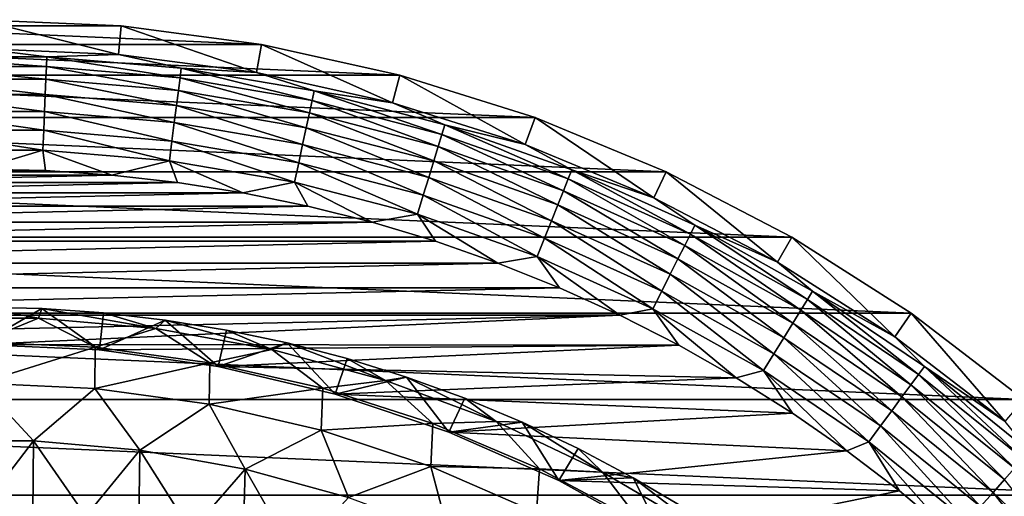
# Model space of a CAD drawing. Header units: metres. Extents: x -82 to 82, y -464 to 32.
# Tile 249 of 256: x 0.8 to 20.5, y 22.96 to 32.5. Entities that reach past the tile are written whole.
import ezdxf

# ---------------------------------------------------------------- set-up
doc = ezdxf.new("R2010")
doc.units = ezdxf.units.M
doc.layers.add('solid_K244121000C07', color=7, linetype='CONTINUOUS')

msp = doc.modelspace()

# ---------------------------------------------------------------- linework, layer by layer
at = {"layer": 'solid_K244121000C07'}
for points in [[(-2.832545, 32.376324, -289), (0, 32.499992, -289), (2.832545, 32.376324, -289)], [(2.782422, 31.803217, -286.852966), (2.832545, 32.376324, -289), (0, 32.499992, -289)], [(0.000001, 31.9247, -286.852966), (2.782422, 31.803217, -286.852966), (0, 32.499992, -289)], [(-5.643534, 32.006252, -289), (-2.832545, 32.376324, -289), (5.643534, 32.006252, -289)], [(-2.832545, 32.376324, -289), (2.832545, 32.376324, -289), (5.643534, 32.006252, -289)], [(2.782422, 31.803217, -286.852966), (5.543667, 31.439692, -286.852966), (2.832545, 32.376324, -289)], [(5.543667, 31.439692, -286.852966), (5.643534, 32.006252, -289), (2.832545, 32.376324, -289)], [(-8.411572, 31.392595, -289), (-5.643534, 32.006252, -289), (8.411572, 31.392595, -289)], [(-5.643534, 32.006252, -289), (5.643534, 32.006252, -289), (8.411572, 31.392595, -289)], [(1.349123, 31.759415, -286.470459), (0.000001, 31.9247, -286.852966), (-1.349123, 31.759415, -286.470459)], [(1.349123, 31.759415, -286.470459), (2.782422, 31.803217, -286.852966), (0.000001, 31.9247, -286.852966)], [(5.543667, 31.439692, -286.852966), (8.262721, 30.836893, -286.852966), (5.643534, 32.006252, -289)], [(8.262721, 30.836893, -286.852966), (8.411572, 31.392595, -289), (5.643534, 32.006252, -289)], [(-1.349123, 31.759415, -286.470459), (-1.340705, 31.561232, -286.112762), (1.340705, 31.561232, -286.112762)], [(1.349123, 31.759415, -286.470459), (-1.349123, 31.759415, -286.470459), (1.340705, 31.561232, -286.112762)], [(1.349123, 31.759415, -286.470459), (1.340705, 31.561232, -286.112762), (4.012454, 31.333832, -286.112762)], [(4.03765, 31.530588, -286.470459), (2.782422, 31.803217, -286.852966), (1.349123, 31.759415, -286.470459)], [(4.03765, 31.530588, -286.470459), (1.349123, 31.759415, -286.470459), (4.012454, 31.333832, -286.112762)], [(4.03765, 31.530588, -286.470459), (5.543667, 31.439692, -286.852966), (2.782422, 31.803217, -286.852966)], [(-1.340705, 31.561232, -286.112762), (-1.329923, 31.30743, -285.792206), (1.329923, 31.30743, -285.792206)], [(1.340705, 31.561232, -286.112762), (-1.340705, 31.561232, -286.112762), (1.329923, 31.30743, -285.792206)], [(1.340705, 31.561232, -286.112762), (1.329923, 31.30743, -285.792206), (3.980188, 31.08186, -285.792206)], [(4.012454, 31.333832, -286.112762), (1.340705, 31.561232, -286.112762), (3.980188, 31.08186, -285.792206)], [(4.03765, 31.530588, -286.470459), (4.012454, 31.333832, -286.112762), (6.655294, 30.880672, -286.112762)], [(6.697085, 31.074581, -286.470459), (5.543667, 31.439692, -286.852966), (4.03765, 31.530588, -286.470459)], [(6.697085, 31.074581, -286.470459), (4.03765, 31.530588, -286.470459), (6.655294, 30.880672, -286.112762)], [(-11.115596, 30.540026, -289), (-8.411572, 31.392595, -289), (11.115596, 30.540026, -289)], [(-8.411572, 31.392595, -289), (8.411572, 31.392595, -289), (11.115596, 30.540026, -289)], [(4.012454, 31.333832, -286.112762), (3.980188, 31.08186, -285.792206), (6.601775, 30.632343, -285.792206)], [(6.655294, 30.880672, -286.112762), (4.012454, 31.333832, -286.112762), (6.601775, 30.632343, -285.792206)], [(6.697085, 31.074581, -286.470459), (8.262721, 30.836893, -286.852966), (5.543667, 31.439692, -286.852966)], [(8.262721, 30.836893, -286.852966), (10.918892, 29.999405, -286.852966), (8.411572, 31.392595, -289)], [(10.918892, 29.999405, -286.852966), (11.115596, 30.540026, -289), (8.411572, 31.392595, -289)], [(-1.329923, 31.30743, -285.792206), (-1.317068, 31.004801, -285.517365), (1.317068, 31.004801, -285.517365)], [(1.329923, 31.30743, -285.792206), (-1.329923, 31.30743, -285.792206), (1.317068, 31.004801, -285.517365)], [(1.329923, 31.30743, -285.792206), (1.317068, 31.004801, -285.517365), (3.941714, 30.78141, -285.517365)], [(3.980188, 31.08186, -285.792206), (1.329923, 31.30743, -285.792206), (3.941714, 30.78141, -285.517365)], [(-1.317068, 31.004801, -285.517365), (-1.302482, 30.661448, -285.295593), (1.302482, 30.661448, -285.295593)], [(1.317068, 31.004801, -285.517365), (-1.317068, 31.004801, -285.517365), (1.302482, 30.661448, -285.295593)], [(1.317068, 31.004801, -285.517365), (1.302482, 30.661448, -285.295593), (3.898062, 30.440531, -285.295593)], [(3.941714, 30.78141, -285.517365), (1.317068, 31.004801, -285.517365), (3.898062, 30.440531, -285.295593)], [(3.980188, 31.08186, -285.792206), (3.941714, 30.78141, -285.517365), (6.53796, 30.336239, -285.517365)], [(6.601775, 30.632343, -285.792206), (3.980188, 31.08186, -285.792206), (6.53796, 30.336239, -285.517365)], [(6.697085, 31.074581, -286.470459), (6.655294, 30.880672, -286.112762), (9.250182, 30.205015, -286.112762)], [(9.308267, 30.394682, -286.470459), (8.262721, 30.836893, -286.852966), (6.697085, 31.074581, -286.470459)], [(9.308267, 30.394682, -286.470459), (6.697085, 31.074581, -286.470459), (9.250182, 30.205015, -286.112762)], [(3.941714, 30.78141, -285.517365), (3.898062, 30.440531, -285.295593), (6.465557, 30.00029, -285.295593)], [(6.53796, 30.336239, -285.517365), (3.941714, 30.78141, -285.517365), (6.465557, 30.00029, -285.295593)], [(6.655294, 30.880672, -286.112762), (6.601775, 30.632343, -285.792206), (9.175796, 29.96212, -285.792206)], [(9.250182, 30.205015, -286.112762), (6.655294, 30.880672, -286.112762), (9.175796, 29.96212, -285.792206)], [(9.308267, 30.394682, -286.470459), (10.918892, 29.999405, -286.852966), (8.262721, 30.836893, -286.852966)], [(-13.735025, 29.45503, -289), (-11.115596, 30.540026, -289), (13.735025, 29.45503, -289)], [(-11.115596, 30.540026, -289), (11.115596, 30.540026, -289), (13.735025, 29.45503, -289)], [(-1.302482, 30.661448, -285.295593), (-1.286557, 30.286558, -285.132813), (1.286557, 30.286558, -285.132813)], [(1.302482, 30.661448, -285.295593), (-1.302482, 30.661448, -285.295593), (1.286557, 30.286558, -285.132813)], [(1.302482, 30.661448, -285.295593), (1.286557, 30.286558, -285.132813), (3.850402, 30.068342, -285.132813)], [(3.898062, 30.440531, -285.295593), (1.302482, 30.661448, -285.295593), (3.850402, 30.068342, -285.132813)], [(6.601775, 30.632343, -285.792206), (6.53796, 30.336239, -285.517365), (9.0871, 29.672495, -285.517365)], [(9.175796, 29.96212, -285.792206), (6.601775, 30.632343, -285.792206), (9.0871, 29.672495, -285.517365)], [(10.918892, 29.999405, -286.852966), (13.491962, 28.933603, -286.852966), (11.115596, 30.540026, -289)], [(13.491962, 28.933603, -286.852966), (13.735025, 29.45503, -289), (11.115596, 30.540026, -289)], [(3.898062, 30.440531, -285.295593), (3.850402, 30.068342, -285.132813), (6.386504, 29.633484, -285.132813)], [(6.465557, 30.00029, -285.295593), (3.898062, 30.440531, -285.295593), (6.386504, 29.633484, -285.132813)], [(6.53796, 30.336239, -285.517365), (6.465557, 30.00029, -285.295593), (8.986467, 29.343895, -285.295593)], [(9.0871, 29.672495, -285.517365), (6.53796, 30.336239, -285.517365), (8.986467, 29.343895, -285.295593)], [(9.308267, 30.394682, -286.470459), (9.250182, 30.205015, -286.112762), (11.778422, 29.311731, -286.112762)], [(11.852383, 29.495789, -286.470459), (10.918892, 29.999405, -286.852966), (9.308267, 30.394682, -286.470459)], [(11.852383, 29.495789, -286.470459), (9.308267, 30.394682, -286.470459), (11.778422, 29.311731, -286.112762)], [(-1.286557, 30.286558, -285.132813), (-1.269719, 29.890167, -285.033386), (1.269719, 29.890167, -285.033386)], [(1.286557, 30.286558, -285.132813), (-1.286557, 30.286558, -285.132813), (1.269719, 29.890167, -285.033386)], [(1.286557, 30.286558, -285.132813), (1.269719, 29.890167, -285.033386), (3.800008, 29.674809, -285.033386)], [(3.850402, 30.068342, -285.132813), (1.286557, 30.286558, -285.132813), (3.800008, 29.674809, -285.033386)], [(9.250182, 30.205015, -286.112762), (9.175796, 29.96212, -285.792206), (11.683705, 29.076019, -285.792206)], [(11.778422, 29.311731, -286.112762), (9.250182, 30.205015, -286.112762), (11.683705, 29.076019, -285.792206)], [(3.850402, 30.068342, -285.132813), (3.800008, 29.674809, -285.033386), (6.302918, 29.245642, -285.033386)], [(6.386504, 29.633484, -285.132813), (3.850402, 30.068342, -285.132813), (6.302918, 29.245642, -285.033386)], [(6.465557, 30.00029, -285.295593), (6.386504, 29.633484, -285.132813), (8.876592, 28.985115, -285.132813)], [(8.986467, 29.343895, -285.295593), (6.465557, 30.00029, -285.295593), (8.876592, 28.985115, -285.132813)], [(9.175796, 29.96212, -285.792206), (9.0871, 29.672495, -285.517365), (11.570766, 28.79496, -285.517365)], [(11.683705, 29.076019, -285.792206), (9.175796, 29.96212, -285.792206), (11.570766, 28.79496, -285.517365)], [(11.852383, 29.495789, -286.470459), (13.491962, 28.933603, -286.852966), (10.918892, 29.999405, -286.852966)], [(1.269719, 29.890167, -285.033386), (-1.269719, 29.890167, -285.033386), (0.000015, 29.509882, -285)], [(1.269719, 29.890167, -285.033386), (0.000015, 29.509882, -285), (1.324367, 29.48015, -285)], [(1.269719, 29.890167, -285.033386), (1.324367, 29.48015, -285), (2.646049, 29.391012, -285)], [(3.800008, 29.674809, -285.033386), (1.269719, 29.890167, -285.033386), (2.646049, 29.391012, -285)], [(3.800008, 29.674809, -285.033386), (2.646049, 29.391012, -285), (3.9624, 29.242649, -285)], [(3.800008, 29.674809, -285.033386), (3.9624, 29.242649, -285), (5.270767, 29.03536, -285)], [(6.302918, 29.245642, -285.033386), (3.800008, 29.674809, -285.033386), (5.270767, 29.03536, -285)], [(6.386504, 29.633484, -285.132813), (6.302918, 29.245642, -285.033386), (8.760415, 28.605759, -285.033386)], [(8.876592, 28.985115, -285.132813), (6.386504, 29.633484, -285.132813), (8.760415, 28.605759, -285.033386)], [(9.0871, 29.672495, -285.517365), (8.986467, 29.343895, -285.295593), (11.44263, 28.476078, -285.295593)], [(11.570766, 28.79496, -285.517365), (9.0871, 29.672495, -285.517365), (11.44263, 28.476078, -285.295593)], [(-16.249926, 28.145864, -289), (-13.735025, 29.45503, -289), (16.249926, 28.145864, -289)], [(-13.735025, 29.45503, -289), (13.735025, 29.45503, -289), (16.249926, 28.145864, -289)], [(2.646049, 29.391012, -285), (-2.64602, 29.391014, -285), (-3.962372, 29.242653, -285)], [(3.9624, 29.242649, -285), (2.646049, 29.391012, -285), (-3.962372, 29.242653, -285)], [(1.324367, 29.48015, -285), (-1.324338, 29.48015, -285), (-2.64602, 29.391014, -285)], [(2.646049, 29.391012, -285), (1.324367, 29.48015, -285), (-2.64602, 29.391014, -285)], [(1.324367, 29.48015, -285), (0.000015, 29.509882, -285), (-1.324338, 29.48015, -285)], [(11.852383, 29.495789, -286.470459), (11.778422, 29.311731, -286.112762), (14.221799, 28.207256, -286.112762)], [(14.311102, 28.384378, -286.470459), (13.491962, 28.933603, -286.852966), (11.852383, 29.495789, -286.470459)], [(14.311102, 28.384378, -286.470459), (11.852383, 29.495789, -286.470459), (14.221799, 28.207256, -286.112762)], [(13.491962, 28.933603, -286.852966), (15.962351, 27.6476, -286.852966), (13.735025, 29.45503, -289)], [(15.962351, 27.6476, -286.852966), (16.249926, 28.145864, -289), (13.735025, 29.45503, -289)], [(3.9624, 29.242649, -285), (-3.962372, 29.242653, -285), (-5.270739, 29.035366, -285)], [(5.270767, 29.03536, -285), (3.9624, 29.242649, -285), (-5.270739, 29.035366, -285)], [(6.302918, 29.245642, -285.033386), (5.270767, 29.03536, -285), (6.568512, 28.769564, -285)], [(6.302918, 29.245642, -285.033386), (6.568512, 28.769564, -285), (7.853023, 28.445795, -285)], [(8.760415, 28.605759, -285.033386), (6.302918, 29.245642, -285.033386), (7.853023, 28.445795, -285)], [(8.986467, 29.343895, -285.295593), (8.876592, 28.985115, -285.132813), (11.302724, 28.127909, -285.132813)], [(11.44263, 28.476078, -285.295593), (8.986467, 29.343895, -285.295593), (11.302724, 28.127909, -285.132813)], [(11.778422, 29.311731, -286.112762), (11.683705, 29.076019, -285.792206), (14.107433, 27.980425, -285.792206)], [(14.221799, 28.207256, -286.112762), (11.778422, 29.311731, -286.112762), (14.107433, 27.980425, -285.792206)], [(5.270767, 29.03536, -285), (-5.270739, 29.035366, -285), (-6.568484, 28.769571, -285)], [(6.568512, 28.769564, -285), (5.270767, 29.03536, -285), (-6.568484, 28.769571, -285)], [(8.876592, 28.985115, -285.132813), (8.760415, 28.605759, -285.033386), (11.154794, 27.759771, -285.033386)], [(11.302724, 28.127909, -285.132813), (8.876592, 28.985115, -285.132813), (11.154794, 27.759771, -285.033386)], [(11.683705, 29.076019, -285.792206), (11.570766, 28.79496, -285.517365), (13.971066, 27.709957, -285.517365)], [(14.107433, 27.980425, -285.792206), (11.683705, 29.076019, -285.792206), (13.971066, 27.709957, -285.517365)], [(6.568512, 28.769564, -285), (-6.568484, 28.769571, -285), (-7.852995, 28.445803, -285)], [(7.853023, 28.445795, -285), (6.568512, 28.769564, -285), (-7.852995, 28.445803, -285)], [(11.570766, 28.79496, -285.517365), (11.44263, 28.476078, -285.295593), (13.816347, 27.40309, -285.295593)], [(13.971066, 27.709957, -285.517365), (11.570766, 28.79496, -285.517365), (13.816347, 27.40309, -285.295593)], [(14.311102, 28.384378, -286.470459), (15.962351, 27.6476, -286.852966), (13.491962, 28.933603, -286.852966)], [(8.760415, 28.605759, -285.033386), (7.853023, 28.445795, -285), (9.121709, 28.064705, -285)], [(8.760415, 28.605759, -285.033386), (9.121709, 28.064705, -285), (10.372012, 27.627062, -285)], [(11.154794, 27.759771, -285.033386), (8.760415, 28.605759, -285.033386), (10.372012, 27.627062, -285)], [(7.853023, 28.445795, -285), (-7.852995, 28.445803, -285), (-9.121681, 28.064713, -285)], [(9.121709, 28.064705, -285), (7.853023, 28.445795, -285), (-9.121681, 28.064713, -285)], [(11.44263, 28.476078, -285.295593), (11.302724, 28.127909, -285.132813), (13.647419, 27.068041, -285.132813)], [(13.816347, 27.40309, -285.295593), (11.44263, 28.476078, -285.295593), (13.647419, 27.068041, -285.132813)], [(14.311102, 28.384378, -286.470459), (14.221799, 28.207256, -286.112762), (16.562708, 26.899546, -286.112762)], [(16.66671, 27.068457, -286.470459), (15.962351, 27.6476, -286.852966), (14.311102, 28.384378, -286.470459)], [(16.66671, 27.068457, -286.470459), (14.311102, 28.384378, -286.470459), (16.562708, 26.899546, -286.112762)], [(14.221799, 28.207256, -286.112762), (14.107433, 27.980425, -285.792206), (16.429518, 26.683231, -285.792206)], [(16.562708, 26.899546, -286.112762), (14.221799, 28.207256, -286.112762), (16.429518, 26.683231, -285.792206)], [(-18.641155, 26.622492, -289), (-16.249926, 28.145864, -289), (18.641155, 26.622492, -289)], [(-16.249926, 28.145864, -289), (16.249926, 28.145864, -289), (18.641155, 26.622492, -289)], [(9.121709, 28.064705, -285), (-9.121681, 28.064713, -285), (-10.371985, 27.627071, -285)], [(10.372012, 27.627062, -285), (9.121709, 28.064705, -285), (-10.371985, 27.627071, -285)], [(11.302724, 28.127909, -285.132813), (11.154794, 27.759771, -285.033386), (13.468801, 26.713774, -285.033386)], [(13.647419, 27.068041, -285.132813), (11.302724, 28.127909, -285.132813), (13.468801, 26.713774, -285.033386)], [(14.107433, 27.980425, -285.792206), (13.971066, 27.709957, -285.517365), (16.270704, 26.425303, -285.517365)], [(16.429518, 26.683231, -285.792206), (14.107433, 27.980425, -285.792206), (16.270704, 26.425303, -285.517365)], [(15.962351, 27.6476, -286.852966), (18.311256, 26.151182, -286.852966), (16.249926, 28.145864, -289)], [(18.311256, 26.151182, -286.852966), (18.641155, 26.622492, -289), (16.249926, 28.145864, -289)], [(10.372012, 27.627062, -285), (-10.371985, 27.627071, -285), (-11.60139, 27.13376, -285)], [(11.601417, 27.133749, -285), (10.372012, 27.627062, -285), (-11.60139, 27.13376, -285)], [(11.154794, 27.759771, -285.033386), (10.372012, 27.627062, -285), (11.601417, 27.133749, -285)], [(11.154794, 27.759771, -285.033386), (11.601417, 27.133749, -285), (12.807444, 26.58576, -285)], [(13.468801, 26.713774, -285.033386), (11.154794, 27.759771, -285.033386), (12.807444, 26.58576, -285)], [(13.971066, 27.709957, -285.517365), (13.816347, 27.40309, -285.295593), (16.090519, 26.132662, -285.295593)], [(16.270704, 26.425303, -285.517365), (13.971066, 27.709957, -285.517365), (16.090519, 26.132662, -285.295593)], [(16.66671, 27.068457, -286.470459), (18.311256, 26.151182, -286.852966), (15.962351, 27.6476, -286.852966)], [(13.816347, 27.40309, -285.295593), (13.647419, 27.068041, -285.132813), (15.893784, 25.813145, -285.132813)], [(16.090519, 26.132662, -285.295593), (13.816347, 27.40309, -285.295593), (15.893784, 25.813145, -285.132813)], [(11.601417, 27.133749, -285), (-11.60139, 27.13376, -285), (-12.807418, 26.585772, -285)], [(12.807444, 26.58576, -285), (11.601417, 27.133749, -285), (-12.807418, 26.585772, -285)], [(13.647419, 27.068041, -285.132813), (13.468801, 26.713774, -285.033386), (15.685766, 25.475304, -285.033386)], [(15.893784, 25.813145, -285.132813), (13.647419, 27.068041, -285.132813), (15.685766, 25.475304, -285.033386)], [(16.66671, 27.068457, -286.470459), (16.562708, 26.899546, -286.112762), (18.784281, 25.398024, -286.112762)], [(18.902233, 25.557507, -286.470459), (18.311256, 26.151182, -286.852966), (16.66671, 27.068457, -286.470459)], [(18.902233, 25.557507, -286.470459), (16.66671, 27.068457, -286.470459), (18.784281, 25.398024, -286.112762)], [(16.562708, 26.899546, -286.112762), (16.429518, 26.683231, -285.792206), (18.633226, 25.193785, -285.792206)], [(18.784281, 25.398024, -286.112762), (16.562708, 26.899546, -286.112762), (18.633226, 25.193785, -285.792206)], [(-20.890518, 24.896505, -289), (-18.641155, 26.622492, -289), (20.890518, 24.896505, -289)], [(-18.641155, 26.622492, -289), (18.641155, 26.622492, -289), (20.890518, 24.896505, -289)], [(-1.176026, 26.526817, 22.86648), (1.181859, 26.526558, 22.86648), (0.004561, 26.747471, 15)], [(0, 25.999996, 15), (0.004561, 26.747471, 15), (1.245944, 26.718462, 15)], [(2.398971, 25.889086, 15), (0, 25.999996, 15), (1.245944, 26.718462, 15)], [(1.181859, 26.526558, 22.86648), (1.245944, 26.718462, 15), (0.004561, 26.747471, 15)], [(1.181859, 26.526558, 22.86648), (3.530425, 26.317127, 22.86648), (1.245944, 26.718462, 15)], [(2.398971, 25.889086, 15), (1.245944, 26.718462, 15), (2.484018, 26.631899, 15)], [(3.530425, 26.317127, 22.86648), (2.484018, 26.631899, 15), (1.245944, 26.718462, 15)], [(2.398971, 25.889086, 15), (2.484018, 26.631899, 15), (3.717458, 26.4879, 15)], [(3.530425, 26.317127, 22.86648), (3.717458, 26.4879, 15), (2.484018, 26.631899, 15)], [(13.468801, 26.713774, -285.033386), (12.807444, 26.58576, -285), (13.987663, 25.984198, -285)], [(13.468801, 26.713774, -285.033386), (13.987663, 25.984198, -285), (15.139697, 25.330275, -285)], [(15.685766, 25.475304, -285.033386), (13.468801, 26.713774, -285.033386), (15.139697, 25.330275, -285)], [(16.429518, 26.683231, -285.792206), (16.270704, 26.425303, -285.517365), (18.45311, 24.950253, -285.517365)], [(18.633226, 25.193785, -285.792206), (16.429518, 26.683231, -285.792206), (18.45311, 24.950253, -285.517365)], [(18.311256, 26.151182, -286.852966), (20.520803, 24.455738, -286.852966), (18.641155, 26.622492, -289)], [(20.520803, 24.455738, -286.852966), (20.890518, 24.896505, -289), (18.641155, 26.622492, -289)], [(12.807444, 26.58576, -285), (-12.807418, 26.585772, -285), (-13.987638, 25.984211, -285)], [(0, 25.999996, -285), (12.807444, 26.58576, -285), (-13.987638, 25.984211, -285)], [(0.00481, 26.04554, 30.750626), (1.181859, 26.526558, 22.86648), (-1.176026, 26.526817, 22.86648)], [(0, 25.999996, -285), (13.987663, 25.984198, -285), (12.807444, 26.58576, -285)], [(2.317041, 25.942272, 30.750626), (1.181859, 26.526558, 22.86648), (0.00481, 26.04554, 30.750626)], [(2.317041, 25.942272, 30.750626), (3.530425, 26.317127, 22.86648), (1.181859, 26.526558, 22.86648)], [(4.777474, 25.557301, 15), (2.398971, 25.889086, 15), (3.717458, 26.4879, 15)], [(3.530425, 26.317127, 22.86648), (5.851152, 25.900177, 22.86648), (3.717458, 26.4879, 15)], [(4.777474, 25.557301, 15), (3.717458, 26.4879, 15), (4.942999, 26.286772, 15)], [(5.851152, 25.900177, 22.86648), (4.942999, 26.286772, 15), (3.717458, 26.4879, 15)], [(16.270704, 26.425303, -285.517365), (16.090519, 26.132662, -285.295593), (18.248756, 24.673948, -285.295593)], [(18.45311, 24.950253, -285.517365), (16.270704, 26.425303, -285.517365), (18.248756, 24.673948, -285.295593)], [(4.610974, 25.634138, 30.750626), (3.530425, 26.317127, 22.86648), (2.317041, 25.942272, 30.750626)], [(4.610974, 25.634138, 30.750626), (5.851152, 25.900177, 22.86648), (3.530425, 26.317127, 22.86648)], [(4.777474, 25.557301, 15), (4.942999, 26.286772, 15), (6.157244, 26.02916, 15)], [(5.851152, 25.900177, 22.86648), (6.157244, 26.02916, 15), (4.942999, 26.286772, 15)], [(0, 25.999996, -285), (0, 25.999996, 15), (2.398971, 25.889086, 15)], [(0, 25.999996, -285), (2.398971, 25.889086, 15), (2.398971, 25.889086, -285)], [(0, 25.999996, -285), (2.398971, 25.889086, -285), (13.987663, 25.984198, -285)], [(2.317041, 25.942272, 30.750626), (0.00481, 26.04554, 30.750626), (0.006537, 25.22644, 38.608505)], [(7.115219, 25.007469, 15), (4.777474, 25.557301, 15), (6.157244, 26.02916, 15)], [(5.851152, 25.900177, 22.86648), (8.125741, 25.278992, 22.86648), (6.157244, 26.02916, 15)], [(7.115219, 25.007469, 15), (6.157244, 26.02916, 15), (7.358029, 25.715508, 15)], [(8.125741, 25.278992, 22.86648), (7.358029, 25.715508, 15), (6.157244, 26.02916, 15)], [(16.090519, 26.132662, -285.295593), (15.893784, 25.813145, -285.132813), (18.025635, 24.372267, -285.132813)], [(18.248756, 24.673948, -285.295593), (16.090519, 26.132662, -285.295593), (18.025635, 24.372267, -285.132813)], [(18.902233, 25.557507, -286.470459), (20.520803, 24.455738, -286.852966), (18.311256, 26.151182, -286.852966)], [(2.317041, 25.942272, 30.750626), (0.006537, 25.22644, 38.608505), (2.309608, 25.120491, 38.608505)], [(4.610974, 25.634138, 30.750626), (2.317041, 25.942272, 30.750626), (2.309608, 25.120491, 38.608505)], [(2.398971, 25.889086, -285), (4.777474, 25.557301, -285), (13.987663, 25.984198, -285)], [(2.398971, 25.889086, -285), (2.398971, 25.889086, 15), (4.777474, 25.557301, 15)], [(2.398971, 25.889086, -285), (4.777474, 25.557301, 15), (4.777474, 25.557301, -285)], [(6.868494, 25.123573, 30.750626), (5.851152, 25.900177, 22.86648), (4.610974, 25.634138, 30.750626)], [(4.777474, 25.557301, -285), (15.139697, 25.330275, -285), (13.987663, 25.984198, -285)], [(6.868494, 25.123573, 30.750626), (8.125741, 25.278992, 22.86648), (5.851152, 25.900177, 22.86648)], [(15.893784, 25.813145, -285.132813), (15.685766, 25.475304, -285.033386), (17.789715, 24.053282, -285.033386)], [(18.025635, 24.372267, -285.132813), (15.893784, 25.813145, -285.132813), (17.789715, 24.053282, -285.033386)], [(4.610974, 25.634138, 30.750626), (2.309608, 25.120491, 38.608505), (4.593389, 24.80472, 38.608505)], [(6.868494, 25.123573, 30.750626), (4.610974, 25.634138, 30.750626), (4.593389, 24.80472, 38.608505)], [(7.115219, 25.007469, 15), (7.358029, 25.715508, 15), (8.544097, 25.346138, 15)], [(8.125741, 25.278992, 22.86648), (8.544097, 25.346138, 15), (7.358029, 25.715508, 15)], [(4.777474, 25.557301, -285), (4.777474, 25.557301, 15), (7.115219, 25.007469, 15)], [(4.777474, 25.557301, -285), (7.115219, 25.007469, 15), (7.115219, 25.007469, -285)], [(4.777474, 25.557301, -285), (7.115219, 25.007469, -285), (15.139697, 25.330275, -285)], [(15.685766, 25.475304, -285.033386), (15.139697, 25.330275, -285), (16.261223, 24.625309, -285)], [(15.685766, 25.475304, -285.033386), (16.261223, 24.625309, -285), (17.349979, 23.870724, -285)], [(17.789715, 24.053282, -285.033386), (15.685766, 25.475304, -285.033386), (17.349979, 23.870724, -285)], [(18.902233, 25.557507, -286.470459), (18.784281, 25.398024, -286.112762), (20.870514, 23.713509, -286.112762)], [(21.001566, 23.862413, -286.470459), (20.520803, 24.455738, -286.852966), (18.902233, 25.557507, -286.470459)], [(21.001566, 23.862413, -286.470459), (18.902233, 25.557507, -286.470459), (20.870514, 23.713509, -286.112762)], [(0.006537, 25.22644, 38.608505), (-1.062307, 24.073439, 46.427788), (1.078194, 24.072733, 46.427788)], [(2.309608, 25.120491, 38.608505), (0.006537, 25.22644, 38.608505), (1.078194, 24.072733, 46.427788)], [(9.071774, 24.414608, 30.750626), (8.125741, 25.278992, 22.86648), (6.868494, 25.123573, 30.750626)], [(9.39226, 24.244284, 15), (7.115219, 25.007469, 15), (8.544097, 25.346138, 15)], [(7.115219, 25.007469, -285), (16.261223, 24.625309, -285), (15.139697, 25.330275, -285)], [(8.125741, 25.278992, 22.86648), (10.336255, 24.458473, 22.86648), (8.544097, 25.346138, 15)], [(9.071774, 24.414608, 30.750626), (10.336255, 24.458473, 22.86648), (8.125741, 25.278992, 22.86648)], [(9.39226, 24.244284, 15), (8.544097, 25.346138, 15), (9.711014, 24.922369, 15)], [(10.336255, 24.458473, 22.86648), (9.711014, 24.922369, 15), (8.544097, 25.346138, 15)], [(18.784281, 25.398024, -286.112762), (18.633226, 25.193785, -285.792206), (20.702681, 23.522816, -285.792206)], [(20.870514, 23.713509, -286.112762), (18.784281, 25.398024, -286.112762), (20.702681, 23.522816, -285.792206)], [(2.309608, 25.120491, 38.608505), (1.078194, 24.072733, 46.427788), (3.210187, 23.882078, 46.427788)], [(4.593389, 24.80472, 38.608505), (2.309608, 25.120491, 38.608505), (3.210187, 23.882078, 46.427788)], [(6.868494, 25.123573, 30.750626), (4.593389, 24.80472, 38.608505), (6.838802, 24.281767, 38.608505)], [(9.071774, 24.414608, 30.750626), (6.868494, 25.123573, 30.750626), (6.838802, 24.281767, 38.608505)], [(18.633226, 25.193785, -285.792206), (18.45311, 24.950253, -285.517365), (20.502562, 23.295435, -285.517365)], [(20.702681, 23.522816, -285.792206), (18.633226, 25.193785, -285.792206), (20.502562, 23.295435, -285.517365)], [(-22.980894, 22.981041, -289), (-20.890518, 24.896505, -289), (22.980894, 22.981041, -289)], [(-20.890518, 24.896505, -289), (20.890518, 24.896505, -289), (22.980894, 22.981041, -289)], [(7.115219, 25.007469, -285), (7.115219, 25.007469, 15), (9.39226, 24.244284, 15)], [(7.115219, 25.007469, -285), (9.39226, 24.244284, 15), (9.39226, 24.244284, -285)], [(7.115219, 25.007469, -285), (9.39226, 24.244284, -285), (16.261223, 24.625309, -285)], [(9.39226, 24.244284, 15), (9.711014, 24.922369, 15), (10.85678, 24.445011, 15)], [(10.336255, 24.458473, 22.86648), (10.85678, 24.445011, 15), (9.711014, 24.922369, 15)], [(18.45311, 24.950253, -285.517365), (18.248756, 24.673948, -285.295593), (20.275513, 23.037457, -285.295593)], [(20.502562, 23.295435, -285.517365), (18.45311, 24.950253, -285.517365), (20.275513, 23.037457, -285.295593)], [(4.593389, 24.80472, 38.608505), (3.210187, 23.882078, 46.427788), (5.316851, 23.502979, 46.427788)], [(6.838802, 24.281767, 38.608505), (4.593389, 24.80472, 38.608505), (5.316851, 23.502979, 46.427788)], [(9.39226, 24.244284, -285), (17.349979, 23.870724, -285), (16.261223, 24.625309, -285)], [(18.248756, 24.673948, -285.295593), (18.025635, 24.372267, -285.132813), (20.027609, 22.755783, -285.132813)], [(20.275513, 23.037457, -285.295593), (18.248756, 24.673948, -285.295593), (20.027609, 22.755783, -285.132813)], [(11.203414, 23.51284, 30.750626), (10.336255, 24.458473, 22.86648), (9.071774, 24.414608, 30.750626)], [(11.58917, 23.274258, 15), (9.39226, 24.244284, 15), (10.85678, 24.445011, 15)], [(10.336255, 24.458473, 22.86648), (12.465263, 23.445091, 22.86648), (10.85678, 24.445011, 15)], [(11.203414, 23.51284, 30.750626), (12.465263, 23.445091, 22.86648), (10.336255, 24.458473, 22.86648)], [(11.58917, 23.274258, 15), (10.85678, 24.445011, 15), (11.979478, 23.914845, 15)], [(12.465263, 23.445091, 22.86648), (11.979478, 23.914845, 15), (10.85678, 24.445011, 15)], [(6.838802, 24.281767, 38.608505), (5.316851, 23.502979, 46.427788), (7.38156, 22.938429, 46.427788)], [(9.071774, 24.414608, 30.750626), (6.838802, 24.281767, 38.608505), (9.027094, 23.555996, 38.608505)], [(9.027094, 23.555996, 38.608505), (6.838802, 24.281767, 38.608505), (7.38156, 22.938429, 46.427788)], [(11.203414, 23.51284, 30.750626), (9.071774, 24.414608, 30.750626), (9.027094, 23.555996, 38.608505)], [(9.39226, 24.244284, -285), (9.39226, 24.244284, 15), (11.58917, 23.274258, 15)], [(9.39226, 24.244284, -285), (11.58917, 23.274258, 15), (11.58917, 23.274258, -285)], [(9.39226, 24.244284, -285), (11.58917, 23.274258, -285), (17.349979, 23.870724, -285)], [(18.025635, 24.372267, -285.132813), (17.789715, 24.053282, -285.033386), (19.765488, 22.457956, -285.033386)], [(20.027609, 22.755783, -285.132813), (18.025635, 24.372267, -285.132813), (19.765488, 22.457956, -285.033386)], [(1.078194, 24.072733, 46.427788), (-1.062307, 24.073439, 46.427788), (0, 22.660175, 54.188477)], [(1.078194, 24.072733, 46.427788), (0, 22.660175, 54.188477), (1.064955, 22.635136, 54.188477)], [(1.078194, 24.072733, 46.427788), (1.064955, 22.635136, 54.188477), (2.127557, 22.560076, 54.188477)], [(3.210187, 23.882078, 46.427788), (1.078194, 24.072733, 46.427788), (2.127557, 22.560076, 54.188477)], [(17.789715, 24.053282, -285.033386), (17.349979, 23.870724, -285), (18.40377, 23.068039, -285)], [(17.789715, 24.053282, -285.033386), (18.40377, 23.068039, -285), (19.420483, 22.218868, -285)], [(19.765488, 22.457956, -285.033386), (17.789715, 24.053282, -285.033386), (19.420483, 22.218868, -285)], [(3.210187, 23.882078, 46.427788), (2.127557, 22.560076, 54.188477), (3.185458, 22.43516, 54.188477)], [(3.210187, 23.882078, 46.427788), (3.185458, 22.43516, 54.188477), (4.236318, 22.260664, 54.188477)], [(5.316851, 23.502979, 46.427788), (3.210187, 23.882078, 46.427788), (4.236318, 22.260664, 54.188477)], [(11.58917, 23.274258, 15), (11.979478, 23.914845, 15), (13.076756, 23.33296, 15)], [(11.58917, 23.274258, -285), (18.40377, 23.068039, -285), (17.349979, 23.870724, -285)], [(12.465263, 23.445091, 22.86648), (13.076756, 23.33296, 15), (11.979478, 23.914845, 15)], [(5.316851, 23.502979, 46.427788), (4.236318, 22.260664, 54.188477), (5.277817, 22.036972, 54.188477)], [(5.316851, 23.502979, 46.427788), (5.277817, 22.036972, 54.188477), (6.307652, 21.764582, 54.188477)], [(7.38156, 22.938429, 46.427788), (5.316851, 23.502979, 46.427788), (6.307652, 21.764582, 54.188477)], [(9.027094, 23.555996, 38.608505), (7.38156, 22.938429, 46.427788), (9.388025, 22.192881, 46.427788)], [(11.139986, 22.633472, 38.608505), (9.027094, 23.555996, 38.608505), (9.388025, 22.192881, 46.427788)], [(11.203414, 23.51284, 30.750626), (9.027094, 23.555996, 38.608505), (11.139986, 22.633472, 38.608505)], [(13.246581, 22.425392, 30.750626), (11.203414, 23.51284, 30.750626), (11.139986, 22.633472, 38.608505)], [(13.246581, 22.425392, 30.750626), (12.465263, 23.445091, 22.86648), (11.203414, 23.51284, 30.750626)], [(12.465263, 23.445091, 22.86648), (14.495979, 22.246836, 22.86648), (13.076756, 23.33296, 15)], [(13.246581, 22.425392, 30.750626), (14.495979, 22.246836, 22.86648), (12.465263, 23.445091, 22.86648)], [(13.687205, 22.105661, 15), (11.58917, 23.274258, 15), (13.076756, 23.33296, 15)], [(11.58917, 23.274258, -285), (11.58917, 23.274258, 15), (13.687205, 22.105661, 15)], [(11.58917, 23.274258, -285), (13.687205, 22.105661, 15), (13.687205, 22.105661, -285)], [(11.58917, 23.274258, -285), (13.687205, 22.105661, -285), (18.40377, 23.068039, -285)], [(13.687205, 22.105661, 15), (13.076756, 23.33296, 15), (14.144971, 22.701286, 15)], [(14.495979, 22.246836, 22.86648), (14.144971, 22.701286, 15), (13.076756, 23.33296, 15)], [(20.502562, 23.295435, -285.517365), (20.275513, 23.037457, -285.295593), (22.156181, 21.23498, -285.295593)], [(13.687205, 22.105661, -285), (19.420483, 22.218868, -285), (18.40377, 23.068039, -285)], [(-24.896374, 20.890676, -289), (-22.980894, 22.981041, -289), (24.896374, 20.890676, -289)], [(-22.980894, 22.981041, -289), (22.980894, 22.981041, -289), (24.896374, 20.890676, -289)], [(20.275513, 23.037457, -285.295593), (20.027609, 22.755783, -285.132813), (21.885284, 20.975346, -285.132813)], [(22.156181, 21.23498, -285.295593), (20.275513, 23.037457, -285.295593), (21.885284, 20.975346, -285.132813)]]:
    msp.add_3dface(points, dxfattribs=at)

doc.saveas('drawing.dxf')
